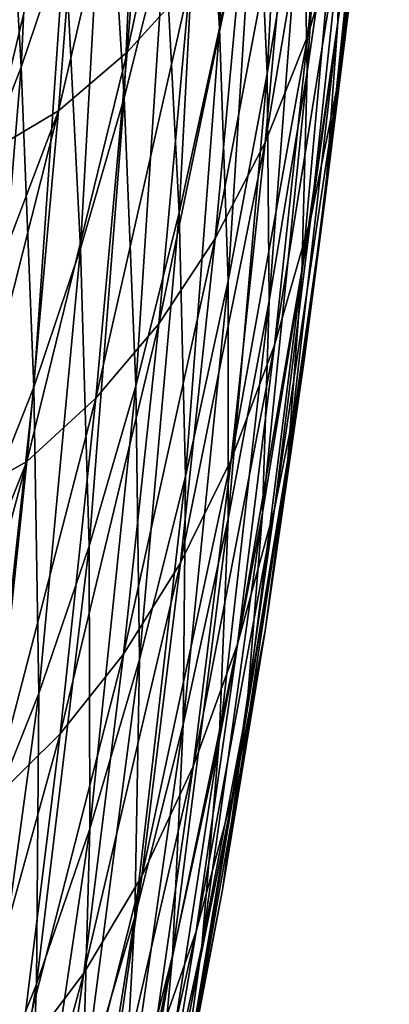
# Model space of a CAD drawing. Header units: millimetres. Extents: x 0 to 99, y -177 to 177.
# Tile 57 of 192: x 88 to 96, y -105 to -84. Entities that reach past the tile are written whole.
import ezdxf

# ---------------------------------------------------------------- set-up
doc = ezdxf.new("R2010")
doc.units = ezdxf.units.MM
doc.header["$LTSCALE"] = 26.699852
for name, color, linetype in [('11', 7, 'CONTINUOUS'), ('15', 7, 'CONTINUOUS'), ('25', 7, 'CONTINUOUS')]:
    doc.layers.add(name, color=color, linetype=linetype)

msp = doc.modelspace()

# ---------------------------------------------------------------- linework, layer by layer
at = {"layer": '11', "color": 253, "linetype": 'Continuous', "true_color": 0x9ca8ab}
for points in [[(92.457, -74.839, 144.45), (92.072, -84.19, 146.616), (91.726, -78.65, 141.528), (92.457, -74.839, 144.45)], [(92.848, -80.12, 149.705), (92.072, -84.19, 146.616), (92.457, -74.839, 144.45), (92.848, -80.12, 149.705)], [(95.222, -78.636, 173.175), (94.544, -84.066, 170.485), (95.271, -74.932, 168.236), (95.222, -78.636, 173.175)], [(95.271, -74.932, 168.236), (94.544, -84.066, 170.485), (94.619, -80.111, 165.629), (95.271, -74.932, 168.236)], [(94.53, -77.701, 195.159), (93.916, -84.344, 192.83), (95.249, -75.424, 191.252), (94.53, -77.701, 195.159)], [(95.249, -75.424, 191.252), (93.916, -84.344, 192.83), (94.651, -81.877, 188.95), (95.249, -75.424, 191.252)], [(88.38, -75.604, 122.2), (87.937, -85.002, 123.298), (87.544, -78.096, 118.914), (88.38, -75.604, 122.2)], [(88.845, -82.307, 126.86), (87.937, -85.002, 123.298), (88.38, -75.604, 122.2), (88.845, -82.307, 126.86)], [(90.726, -77.285, 209.926), (90.151, -84.686, 207.849), (92.025, -75.972, 207.195), (90.726, -77.285, 209.926)], [(92.025, -75.972, 207.195), (90.151, -84.686, 207.849), (91.456, -83.252, 205.12), (92.025, -75.972, 207.195)], [(93.561, -75.847, 152.563), (93.07, -85.144, 154.78), (92.848, -80.12, 149.705), (93.561, -75.847, 152.563)], [(93.821, -80.611, 157.774), (93.07, -85.144, 154.78), (93.561, -75.847, 152.563), (93.821, -80.611, 157.774)], [(94.508, -75.879, 160.525), (93.901, -85.1, 162.769), (93.821, -80.611, 157.774), (94.508, -75.879, 160.525)], [(94.619, -80.111, 165.629), (93.901, -85.1, 162.769), (94.508, -75.879, 160.525), (94.619, -80.111, 165.629)], [(90.488, -76.228, 133.354), (90.086, -85.64, 135.024), (89.694, -79.377, 130.21), (90.488, -76.228, 133.354)], [(90.936, -82.256, 138.388), (90.086, -85.64, 135.024), (90.488, -76.228, 133.354), (90.936, -82.256, 138.388)], [(95.221, -79.171, 184.785), (94.567, -85.241, 182.243), (95.618, -76.223, 180.337), (95.221, -79.171, 184.785)], [(95.618, -76.223, 180.337), (94.567, -85.241, 182.243), (94.985, -82.072, 177.846), (95.618, -76.223, 180.337)], [(89.297, -78.407, 212.354), (88.718, -85.911, 210.277), (90.726, -77.285, 209.926), (89.297, -78.407, 212.354)], [(90.726, -77.285, 209.926), (88.718, -85.911, 210.277), (90.151, -84.686, 207.849), (90.726, -77.285, 209.926)], [(93.653, -79.762, 198.773), (93.026, -86.576, 196.424), (94.53, -77.701, 195.159), (93.653, -79.762, 198.773)], [(94.53, -77.701, 195.159), (93.026, -86.576, 196.424), (93.916, -84.344, 192.83), (94.53, -77.701, 195.159)], [(87.937, -85.002, 123.298), (86.974, -87.454, 119.533), (87.544, -78.096, 118.914), (87.937, -85.002, 123.298)], [(88.718, -85.911, 210.277), (89.297, -78.407, 212.354), (87.296, -86.756, 212.277), (88.718, -85.911, 210.277)], [(87.296, -86.756, 212.277), (89.297, -78.407, 212.354), (87.593, -82.894, 213.389), (87.296, -86.756, 212.277)], [(91.726, -78.65, 141.528), (91.233, -88.039, 143.288), (90.936, -82.256, 138.388), (91.726, -78.65, 141.528)], [(92.072, -84.19, 146.616), (91.233, -88.039, 143.288), (91.726, -78.65, 141.528), (92.072, -84.19, 146.616)], [(94.985, -82.072, 177.846), (94.281, -87.733, 175.083), (95.222, -78.636, 173.175), (94.985, -82.072, 177.846)], [(95.222, -78.636, 173.175), (94.281, -87.733, 175.083), (94.544, -84.066, 170.485), (95.222, -78.636, 173.175)], [(94.651, -81.877, 188.95), (93.977, -88.148, 186.365), (95.221, -79.171, 184.785), (94.651, -81.877, 188.95)], [(95.221, -79.171, 184.785), (93.977, -88.148, 186.365), (94.567, -85.241, 182.243), (95.221, -79.171, 184.785)], [(89.694, -79.377, 130.21), (89.174, -88.785, 131.43), (88.845, -82.307, 126.86), (89.694, -79.377, 130.21)], [(90.086, -85.64, 135.024), (89.174, -88.785, 131.43), (89.694, -79.377, 130.21), (90.086, -85.64, 135.024)], [(92.626, -81.611, 202.094), (91.986, -88.578, 199.729), (93.653, -79.762, 198.773), (92.626, -81.611, 202.094)], [(93.653, -79.762, 198.773), (91.986, -88.578, 199.729), (93.026, -86.576, 196.424), (93.653, -79.762, 198.773)], [(92.848, -80.12, 149.705), (92.252, -89.46, 151.534), (92.072, -84.19, 146.616), (92.848, -80.12, 149.705)], [(93.07, -85.144, 154.78), (92.252, -89.46, 151.534), (92.848, -80.12, 149.705), (93.07, -85.144, 154.78)], [(94.544, -84.066, 170.485), (93.794, -89.294, 167.527), (94.619, -80.111, 165.629), (94.544, -84.066, 170.485)], [(94.619, -80.111, 165.629), (93.794, -89.294, 167.527), (93.901, -85.1, 162.769), (94.619, -80.111, 165.629)], [(93.821, -80.611, 157.774), (93.113, -89.878, 159.648), (93.07, -85.144, 154.78), (93.821, -80.611, 157.774)], [(93.901, -85.1, 162.769), (93.113, -89.878, 159.648), (93.821, -80.611, 157.774), (93.901, -85.1, 162.769)], [(91.456, -83.252, 205.12), (90.807, -90.353, 202.745), (92.626, -81.611, 202.094), (91.456, -83.252, 205.12)], [(92.626, -81.611, 202.094), (90.807, -90.353, 202.745), (91.986, -88.578, 199.729), (92.626, -81.611, 202.094)], [(93.916, -84.344, 192.83), (93.225, -90.798, 190.209), (94.651, -81.877, 188.95), (93.916, -84.344, 192.83)], [(94.651, -81.877, 188.95), (93.225, -90.798, 190.209), (93.977, -88.148, 186.365), (94.651, -81.877, 188.95)], [(94.567, -85.241, 182.243), (93.838, -91.113, 179.416), (94.985, -82.072, 177.846), (94.567, -85.241, 182.243)], [(94.985, -82.072, 177.846), (93.838, -91.113, 179.416), (94.281, -87.733, 175.083), (94.985, -82.072, 177.846)], [(88.845, -82.307, 126.86), (88.197, -91.673, 127.601), (87.937, -85.002, 123.298), (88.845, -82.307, 126.86)], [(89.174, -88.785, 131.43), (88.197, -91.673, 127.601), (88.845, -82.307, 126.86), (89.174, -88.785, 131.43)], [(90.936, -82.256, 138.388), (90.327, -91.647, 139.715), (90.086, -85.64, 135.024), (90.936, -82.256, 138.388)], [(91.233, -88.039, 143.288), (90.327, -91.647, 139.715), (90.936, -82.256, 138.388), (91.233, -88.039, 143.288)], [(90.151, -84.686, 207.849), (89.494, -91.904, 205.467), (91.456, -83.252, 205.12), (90.151, -84.686, 207.849)], [(91.456, -83.252, 205.12), (89.494, -91.904, 205.467), (90.807, -90.353, 202.745), (91.456, -83.252, 205.12)], [(92.072, -84.19, 146.616), (91.364, -93.537, 148.03), (91.233, -88.039, 143.288), (92.072, -84.19, 146.616)], [(92.252, -89.46, 151.534), (91.364, -93.537, 148.03), (92.072, -84.19, 146.616), (92.252, -89.46, 151.534)], [(94.281, -87.733, 175.083), (93.501, -93.18, 172.037), (94.544, -84.066, 170.485), (94.281, -87.733, 175.083)], [(94.544, -84.066, 170.485), (93.501, -93.18, 172.037), (93.794, -89.294, 167.527), (94.544, -84.066, 170.485)], [(93.026, -86.576, 196.424), (92.317, -93.195, 193.773), (93.916, -84.344, 192.83), (93.026, -86.576, 196.424)], [(93.916, -84.344, 192.83), (92.317, -93.195, 193.773), (93.225, -90.798, 190.209), (93.916, -84.344, 192.83)], [(88.718, -85.911, 210.277), (88.055, -93.229, 207.89), (90.151, -84.686, 207.849), (88.718, -85.911, 210.277)], [(90.151, -84.686, 207.849), (88.055, -93.229, 207.89), (89.494, -91.904, 205.467), (90.151, -84.686, 207.849)], [(87.937, -85.002, 123.298), (87.157, -94.295, 123.547), (86.974, -87.454, 119.533), (87.937, -85.002, 123.298)], [(88.197, -91.673, 127.601), (87.157, -94.295, 123.547), (87.937, -85.002, 123.298), (88.197, -91.673, 127.601)], [(93.07, -85.144, 154.78), (92.253, -94.422, 156.258), (92.252, -89.46, 151.534), (93.07, -85.144, 154.78)], [(93.113, -89.878, 159.648), (92.253, -94.422, 156.258), (93.07, -85.144, 154.78), (93.113, -89.878, 159.648)], [(93.794, -89.294, 167.527), (92.971, -94.297, 164.292), (93.901, -85.1, 162.769), (93.794, -89.294, 167.527)], [(93.901, -85.1, 162.769), (92.971, -94.297, 164.292), (93.113, -89.878, 159.648), (93.901, -85.1, 162.769)], [(93.977, -88.148, 186.365), (93.225, -94.212, 183.484), (94.567, -85.241, 182.243), (93.977, -88.148, 186.365)], [(94.567, -85.241, 182.243), (93.225, -94.212, 183.484), (93.838, -91.113, 179.416), (94.567, -85.241, 182.243)], [(90.086, -85.64, 135.024), (89.353, -94.995, 135.889), (89.174, -88.785, 131.43), (90.086, -85.64, 135.024)], [(90.327, -91.647, 139.715), (89.353, -94.995, 135.889), (90.086, -85.64, 135.024), (90.327, -91.647, 139.715)], [(88.055, -93.229, 207.89), (88.718, -85.911, 210.277), (86.664, -94.011, 209.912), (88.055, -93.229, 207.89)], [(86.664, -94.011, 209.912), (88.718, -85.911, 210.277), (86.987, -90.447, 211.122), (86.664, -94.011, 209.912)], [(86.987, -90.447, 211.122), (88.718, -85.911, 210.277), (87.296, -86.756, 212.277), (86.987, -90.447, 211.122)], [(91.986, -88.578, 199.729), (91.264, -95.343, 197.055), (93.026, -86.576, 196.424), (91.986, -88.578, 199.729)], [(93.026, -86.576, 196.424), (91.264, -95.343, 197.055), (92.317, -93.195, 193.773), (93.026, -86.576, 196.424)], [(93.838, -91.113, 179.416), (93.03, -96.76, 176.294), (94.281, -87.733, 175.083), (93.838, -91.113, 179.416)], [(94.281, -87.733, 175.083), (93.03, -96.76, 176.294), (93.501, -93.18, 172.037), (94.281, -87.733, 175.083)], [(91.233, -88.039, 143.288), (90.405, -97.355, 144.259), (90.327, -91.647, 139.715), (91.233, -88.039, 143.288)], [(91.364, -93.537, 148.03), (90.405, -97.355, 144.259), (91.233, -88.039, 143.288), (91.364, -93.537, 148.03)], [(93.225, -90.798, 190.209), (92.451, -97.036, 187.281), (93.977, -88.148, 186.365), (93.225, -90.798, 190.209)], [(93.977, -88.148, 186.365), (92.451, -97.036, 187.281), (93.225, -94.212, 183.484), (93.977, -88.148, 186.365)], [(90.807, -90.353, 202.745), (90.072, -97.247, 200.052), (91.986, -88.578, 199.729), (90.807, -90.353, 202.745)], [(91.986, -88.578, 199.729), (90.072, -97.247, 200.052), (91.264, -95.343, 197.055), (91.986, -88.578, 199.729)], [(89.174, -88.785, 131.43), (88.308, -98.063, 131.804), (88.197, -91.673, 127.601), (89.174, -88.785, 131.43)], [(89.353, -94.995, 135.889), (88.308, -98.063, 131.804), (89.174, -88.785, 131.43), (89.353, -94.995, 135.889)], [(93.501, -93.18, 172.037), (92.644, -98.389, 168.699), (93.794, -89.294, 167.527), (93.501, -93.18, 172.037)], [(93.794, -89.294, 167.527), (92.644, -98.389, 168.699), (92.971, -94.297, 164.292), (93.794, -89.294, 167.527)], [(92.253, -94.422, 156.258), (91.319, -98.711, 152.59), (92.252, -89.46, 151.534), (92.253, -94.422, 156.258)], [(92.252, -89.46, 151.534), (91.319, -98.711, 152.59), (91.364, -93.537, 148.03), (92.252, -89.46, 151.534)], [(92.971, -94.297, 164.292), (92.071, -99.052, 160.77), (93.113, -89.878, 159.648), (92.971, -94.297, 164.292)], [(93.113, -89.878, 159.648), (92.071, -99.052, 160.77), (92.253, -94.422, 156.258), (93.113, -89.878, 159.648)], [(89.494, -91.904, 205.467), (88.749, -98.909, 202.76), (90.807, -90.353, 202.745), (89.494, -91.904, 205.467)], [(90.807, -90.353, 202.745), (88.749, -98.909, 202.76), (90.072, -97.247, 200.052), (90.807, -90.353, 202.745)], [(92.317, -93.195, 193.773), (91.524, -99.589, 190.806), (93.225, -90.798, 190.209), (92.317, -93.195, 193.773)], [(93.225, -90.798, 190.209), (91.524, -99.589, 190.806), (92.451, -97.036, 187.281), (93.225, -90.798, 190.209)], [(93.225, -94.212, 183.484), (92.39, -100.042, 180.293), (93.838, -91.113, 179.416), (93.225, -94.212, 183.484)], [(93.838, -91.113, 179.416), (92.39, -100.042, 180.293), (93.03, -96.76, 176.294), (93.838, -91.113, 179.416)], [(88.197, -91.673, 127.601), (87.195, -100.844, 127.47), (87.157, -94.295, 123.547), (88.197, -91.673, 127.601)], [(88.308, -98.063, 131.804), (87.195, -100.844, 127.47), (88.197, -91.673, 127.601), (88.308, -98.063, 131.804)], [(90.327, -91.647, 139.715), (89.371, -100.892, 140.214), (89.353, -94.995, 135.889), (90.327, -91.647, 139.715)], [(90.405, -97.355, 144.259), (89.371, -100.892, 140.214), (90.327, -91.647, 139.715), (90.405, -97.355, 144.259)], [(88.055, -93.229, 207.89), (87.303, -100.329, 205.174), (89.494, -91.904, 205.467), (88.055, -93.229, 207.89)], [(89.494, -91.904, 205.467), (87.303, -100.329, 205.174), (88.749, -98.909, 202.76), (89.494, -91.904, 205.467)], [(87.303, -100.329, 205.174), (88.055, -93.229, 207.89), (85.944, -101.061, 207.22), (87.303, -100.329, 205.174)], [(85.944, -101.061, 207.22), (88.055, -93.229, 207.89), (86.319, -97.528, 208.622), (85.944, -101.061, 207.22)], [(86.319, -97.528, 208.622), (88.055, -93.229, 207.89), (86.664, -94.011, 209.912), (86.319, -97.528, 208.622)], [(91.264, -95.343, 197.055), (90.453, -101.876, 194.054), (92.317, -93.195, 193.773), (91.264, -95.343, 197.055)], [(92.317, -93.195, 193.773), (90.453, -101.876, 194.054), (91.524, -99.589, 190.806), (92.317, -93.195, 193.773)], [(93.03, -96.76, 176.294), (92.14, -102.158, 172.863), (93.501, -93.18, 172.037), (93.03, -96.76, 176.294)], [(93.501, -93.18, 172.037), (92.14, -102.158, 172.863), (92.644, -98.389, 168.699), (93.501, -93.18, 172.037)], [(91.319, -98.711, 152.59), (90.307, -102.723, 148.635), (91.364, -93.537, 148.03), (91.319, -98.711, 152.59)], [(91.364, -93.537, 148.03), (90.307, -102.723, 148.635), (90.405, -97.355, 144.259), (91.364, -93.537, 148.03)], [(92.451, -97.036, 187.281), (91.591, -103.03, 184.031), (93.225, -94.212, 183.484), (92.451, -97.036, 187.281)], [(93.225, -94.212, 183.484), (91.591, -103.03, 184.031), (92.39, -100.042, 180.293), (93.225, -94.212, 183.484)], [(92.071, -99.052, 160.77), (91.091, -103.536, 156.951), (92.253, -94.422, 156.258), (92.071, -99.052, 160.77)], [(92.253, -94.422, 156.258), (91.091, -103.536, 156.951), (91.319, -98.711, 152.59), (92.253, -94.422, 156.258)], [(92.644, -98.389, 168.699), (91.705, -103.337, 165.057), (92.971, -94.297, 164.292), (92.644, -98.389, 168.699)], [(92.971, -94.297, 164.292), (91.705, -103.337, 165.057), (92.071, -99.052, 160.77), (92.971, -94.297, 164.292)], [(89.371, -100.892, 140.214), (88.259, -104.129, 135.885), (89.353, -94.995, 135.889), (89.371, -100.892, 140.214)], [(89.353, -94.995, 135.889), (88.259, -104.129, 135.885), (88.308, -98.063, 131.804), (89.353, -94.995, 135.889)], [(90.072, -97.247, 200.052), (89.246, -103.902, 197.024), (91.264, -95.343, 197.055), (90.072, -97.247, 200.052)], [(91.264, -95.343, 197.055), (89.246, -103.902, 197.024), (90.453, -101.876, 194.054), (91.264, -95.343, 197.055)], [(92.39, -100.042, 180.293), (91.469, -105.61, 176.78), (93.03, -96.76, 176.294), (92.39, -100.042, 180.293)], [(93.03, -96.76, 176.294), (91.469, -105.61, 176.78), (92.14, -102.158, 172.863), (93.03, -96.76, 176.294)], [(91.524, -99.589, 190.806), (90.642, -105.73, 187.505), (92.451, -97.036, 187.281), (91.524, -99.589, 190.806)], [(92.451, -97.036, 187.281), (90.642, -105.73, 187.505), (91.591, -103.03, 184.031), (92.451, -97.036, 187.281)], [(88.749, -98.909, 202.76), (87.911, -105.669, 199.711), (90.072, -97.247, 200.052), (88.749, -98.909, 202.76)], [(90.072, -97.247, 200.052), (87.911, -105.669, 199.711), (89.246, -103.902, 197.024), (90.072, -97.247, 200.052)], [(90.307, -102.723, 148.635), (89.214, -106.435, 144.382), (90.405, -97.355, 144.259), (90.307, -102.723, 148.635)], [(90.405, -97.355, 144.259), (89.214, -106.435, 144.382), (89.371, -100.892, 140.214), (90.405, -97.355, 144.259)], [(88.259, -104.129, 135.885), (87.073, -107.055, 131.283), (88.308, -98.063, 131.804), (88.259, -104.129, 135.885)], [(88.308, -98.063, 131.804), (87.073, -107.055, 131.283), (87.195, -100.844, 127.47), (88.308, -98.063, 131.804)], [(92.14, -102.158, 172.863), (91.164, -107.282, 169.112), (92.644, -98.389, 168.699), (92.14, -102.158, 172.863)], [(92.644, -98.389, 168.699), (91.164, -107.282, 169.112), (91.705, -103.337, 165.057), (92.644, -98.389, 168.699)], [(91.091, -103.536, 156.951), (90.029, -107.726, 152.824), (91.319, -98.711, 152.59), (91.091, -103.536, 156.951)], [(91.319, -98.711, 152.59), (90.029, -107.726, 152.824), (90.307, -102.723, 148.635), (91.319, -98.711, 152.59)], [(87.303, -100.329, 205.174), (86.456, -107.178, 202.108), (88.749, -98.909, 202.76), (87.303, -100.329, 205.174)], [(88.749, -98.909, 202.76), (86.456, -107.178, 202.108), (87.911, -105.669, 199.711), (88.749, -98.909, 202.76)], [(91.705, -103.337, 165.057), (90.682, -107.999, 161.099), (92.071, -99.052, 160.77), (91.705, -103.337, 165.057)], [(92.071, -99.052, 160.77), (90.682, -107.999, 161.099), (91.091, -103.536, 156.951), (92.071, -99.052, 160.77)], [(90.453, -101.876, 194.054), (89.55, -108.148, 190.71), (91.524, -99.589, 190.806), (90.453, -101.876, 194.054)], [(91.524, -99.589, 190.806), (89.55, -108.148, 190.71), (90.642, -105.73, 187.505), (91.524, -99.589, 190.806)], [(91.591, -103.03, 184.031), (90.641, -108.753, 180.446), (92.39, -100.042, 180.293), (91.591, -103.03, 184.031)], [(92.39, -100.042, 180.293), (90.641, -108.753, 180.446), (91.469, -105.61, 176.78), (92.39, -100.042, 180.293)], [(89.214, -106.435, 144.382), (88.038, -109.825, 139.822), (89.371, -100.892, 140.214), (89.214, -106.435, 144.382)], [(89.371, -100.892, 140.214), (88.038, -109.825, 139.822), (88.259, -104.129, 135.885), (89.371, -100.892, 140.214)], [(89.246, -103.902, 197.024), (88.326, -110.288, 193.644), (90.453, -101.876, 194.054), (89.246, -103.902, 197.024)], [(90.453, -101.876, 194.054), (88.326, -110.288, 193.644), (89.55, -108.148, 190.71), (90.453, -101.876, 194.054)], [(91.469, -105.61, 176.78), (90.458, -110.892, 172.932), (92.14, -102.158, 172.863), (91.469, -105.61, 176.78)], [(92.14, -102.158, 172.863), (90.458, -110.892, 172.932), (91.164, -107.282, 169.112), (92.14, -102.158, 172.863)], [(90.029, -107.726, 152.824), (88.879, -111.597, 148.377), (90.307, -102.723, 148.635), (90.029, -107.726, 152.824)], [(90.307, -102.723, 148.635), (88.879, -111.597, 148.377), (89.214, -106.435, 144.382), (90.307, -102.723, 148.635)], [(90.642, -105.73, 187.505), (89.666, -111.59, 183.856), (91.591, -103.03, 184.031), (90.642, -105.73, 187.505)], [(91.591, -103.03, 184.031), (89.666, -111.59, 183.856), (90.641, -108.753, 180.446), (91.591, -103.03, 184.031)], [(91.164, -107.282, 169.112), (90.099, -112.105, 165.028), (91.705, -103.337, 165.057), (91.164, -107.282, 169.112)], [(91.705, -103.337, 165.057), (90.099, -112.105, 165.028), (90.682, -107.999, 161.099), (91.705, -103.337, 165.057)], [(90.682, -107.999, 161.099), (89.57, -112.35, 156.814), (91.091, -103.536, 156.951), (90.682, -107.999, 161.099)], [(91.091, -103.536, 156.951), (89.57, -112.35, 156.814), (90.029, -107.726, 152.824), (91.091, -103.536, 156.951)], [(87.911, -105.669, 199.711), (86.977, -112.154, 196.3), (89.246, -103.902, 197.024), (87.911, -105.669, 199.711)], [(89.246, -103.902, 197.024), (86.977, -112.154, 196.3), (88.326, -110.288, 193.644), (89.246, -103.902, 197.024)], [(88.038, -109.825, 139.822), (86.782, -112.885, 134.966), (88.259, -104.129, 135.885), (88.038, -109.825, 139.822)], [(88.259, -104.129, 135.885), (86.782, -112.885, 134.966), (87.073, -107.055, 131.283), (88.259, -104.129, 135.885)]]:
    msp.add_3dface(points, dxfattribs=at)
at = {"layer": '15', "color": 253, "linetype": 'Continuous', "true_color": 0x9ca8ab}
for points in [[(86.967, -86.189, 188.873), (87.596, -80.041, 191.218), (88.081, -79.206, 186.533), (86.967, -86.189, 188.873)], [(87.435, -85.254, 184.076), (86.967, -86.189, 188.873), (88.081, -79.206, 186.533), (87.435, -85.254, 184.076)], [(87.435, -85.254, 184.076), (88.081, -79.206, 186.533), (87.899, -81.605, 184.249), (87.435, -85.254, 184.076)]]:
    msp.add_3dface(points, dxfattribs=at)
at = {"layer": '25', "color": 253, "linetype": 'Continuous', "true_color": 0x9ca8ab}
for points in [[(87.735, -82.033, 183.031), (87.357, -85.365, 181.618), (88.024, -80.248, 184.264), (87.735, -82.033, 183.031)], [(87.357, -85.365, 181.618), (87.387, -85.947, 181.881), (88.024, -80.248, 184.264), (87.357, -85.365, 181.618)], [(87.387, -85.947, 181.881), (87.899, -81.605, 184.249), (88.024, -80.248, 184.264), (87.387, -85.947, 181.881)]]:
    msp.add_3dface(points, dxfattribs=at)

doc.saveas('drawing.dxf')
